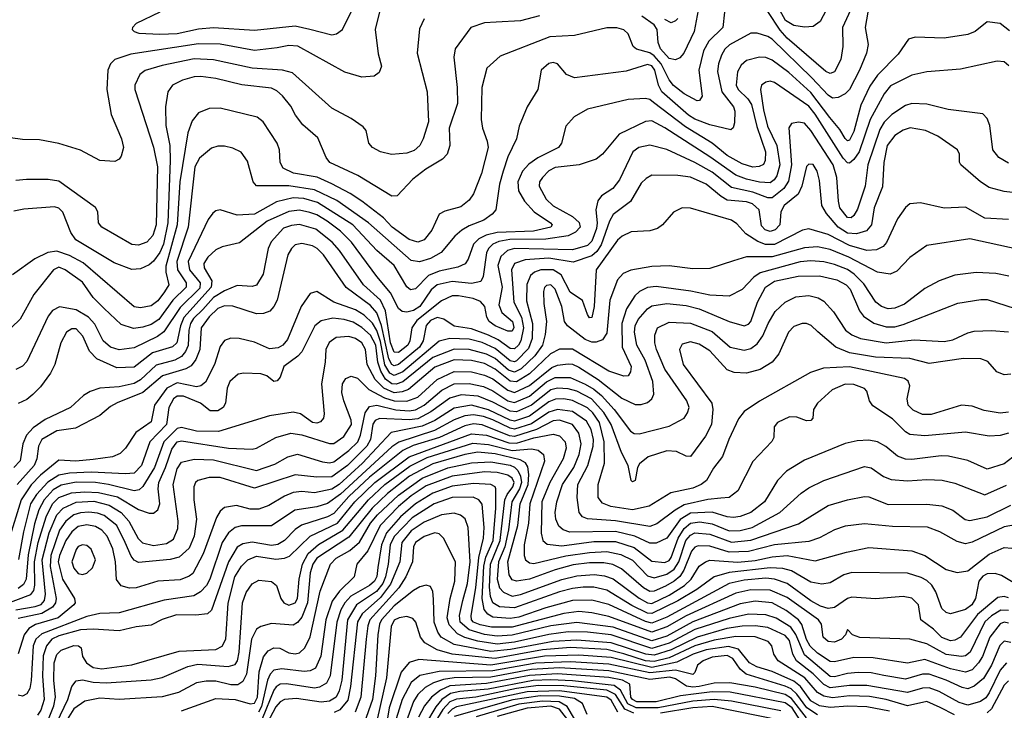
# Model space of a CAD drawing. Extents: x 997028 to 1115134, y 536408 to 618974.
# Tile 216 of 256: x 1036542 to 1041125, y 576024 to 579241. Entities that reach past the tile are written whole.
import ezdxf

# ---------------------------------------------------------------- set-up
doc = ezdxf.new("R2010")
doc.units = 0

msp = doc.modelspace()

# ---------------------------------------------------------------- linework, layer by layer
at = {"layer": '0CON10XD'}
for points in [[(1038238.1, 579365), (1038197.1, 579195), (1038211.1, 579081.1), (1038225.7, 579024.3), (1038216, 578995), (1038192.5, 578977.5), (1038135, 578972.9), (1038055, 578995.6), (1037837.1, 579117.1), (1037795, 579120.5), (1037741, 579109), (1037635, 579097.3), (1037475, 579126.6), (1037375, 579128.8), (1037059.9, 579080.1), (1036984.8, 579055.2), (1036965.2, 579034.8), (1036952.3, 579005), (1036948, 578915), (1036968.5, 578798.5), (1037016.5, 578685), (1037025.6, 578645), (1037014, 578605), (1037005, 578591.2), (1036985, 578580), (1036915, 578584.2), (1036825, 578633.1), (1036725, 578664.3), (1036635, 578680.6), (1036555, 578683.3), (1036455, 578695.8)], [(1037194.2, 579275.8), (1037085, 579223.2), (1037067.1, 579205), (1037066.5, 579195), (1037075.7, 579185), (1037097.2, 579177.2), (1037195, 579172.5), (1037275, 579177), (1037375, 579197.7), (1037445, 579204.3), (1037635, 579191.6), (1037825, 579211.6), (1037892.8, 579197.2), (1037995, 579170.7), (1038017.5, 579175), (1038044.4, 579195), (1038125, 579360)], [(1040489.2, 579275), (1040478, 579205), (1040491.8, 579125), (1040483.3, 579085), (1040451.2, 579005), (1040403.8, 578916.2), (1040385, 578894.6), (1040352, 578878), (1040325, 578875.7), (1040305, 578888.3), (1040229.9, 578969.9), (1040045, 579149.6), (1040025, 579162.9), (1039975, 579178.1), (1039945, 579178.1), (1039845.8, 579124.2), (1039825, 579103.1), (1039809, 579075), (1039794.8, 579035), (1039790.5, 578999.5), (1039810.2, 578905), (1039864.7, 578835), (1039871.6, 578815), (1039870, 578760), (1039863, 578737), (1039852.3, 578727.7), (1039755, 578751.2), (1039685, 578777.7), (1039655, 578795.5), (1039531.7, 578905), (1039516, 578935), (1039499.1, 579005), (1039485, 579025.2), (1039465, 579032.5), (1039365, 579001.3), (1039125, 578969.3), (1039086.7, 578985), (1039045, 579035.5), (1039025, 579040.9), (1039005, 579036.2), (1038969.1, 579005), (1038953.6, 578915), (1038904, 578834), (1038866.7, 578745), (1038854.5, 578685), (1038815, 578602.2), (1038792.4, 578535), (1038776, 578475), (1038757.8, 578355), (1038741.1, 578335), (1038702.6, 578307.4), (1038635, 578280.8), (1038600, 578260), (1038568.1, 578231.9), (1038504.2, 578155.8), (1038455, 578128.8), (1038403.2, 578113.2), (1038365, 578119), (1038166.1, 578295), (1038018, 578398), (1037915, 578448.9), (1037795, 578467.4), (1037645, 578466.7), (1037628.8, 578485), (1037602.2, 578582.2), (1037572.9, 578622.9), (1037535, 578642.1), (1037495, 578652.3), (1037465, 578652.3), (1037435, 578642.1), (1037379.6, 578595), (1037357.8, 578555), (1037326.2, 578275), (1037274.4, 578115), (1037276.9, 578075), (1037316.7, 578015), (1037317.2, 577995), (1037255.4, 577934.6), (1037189.6, 577845), (1037155, 577821.5), (1037115, 577807.9), (1037072.8, 577802.8), (1037015, 577820.3), (1036935.9, 577895), (1036885, 577946.2), (1036835, 578017.4), (1036753.8, 578075), (1036725, 578088.1), (1036699.7, 578075), (1036608.7, 577961.3), (1036545, 577845.6), (1036503.7, 577806.3)], [(1039823.2, 579275), (1039815.3, 579205), (1039749.4, 579140.6), (1039724.8, 579095), (1039703.9, 579005), (1039718.1, 578885), (1039706.7, 578865), (1039695, 578863.3), (1039635, 578895.8), (1039585, 578934.7), (1039565, 578961.1), (1039528.3, 579035), (1039495, 579072.3), (1039475, 579085.8), (1039413.7, 579103.7), (1039397.3, 579115), (1039374.5, 579174.5), (1039353.7, 579193.7), (1039322, 579202), (1039275, 579202.7), (1039125, 579167.1), (1039009.3, 579160.7), (1038778.6, 579071.4), (1038717.1, 579015), (1038692.7, 578925), (1038690.9, 578775), (1038696.5, 578735), (1038718.8, 578675), (1038723.2, 578645), (1038692.2, 578525), (1038655, 578429.2), (1038635, 578399.4), (1038595, 578369.2), (1038521.1, 578348.9), (1038495.4, 578334.6), (1038459.9, 578260.1), (1038424.3, 578215.7), (1038395, 578204.7), (1038355, 578217.1), (1038276.3, 578275), (1038235, 578318.4), (1038134.9, 578394.9), (1038081, 578431), (1037995.4, 578475.4), (1037926.7, 578506.7), (1037816.5, 578526.5), (1037769.4, 578549.4), (1037754, 578575), (1037751.3, 578635), (1037740.7, 578665), (1037675, 578764.4), (1037647.1, 578787.1), (1037475, 578828.5), (1037425, 578826.4), (1037375, 578807.1), (1037345, 578770), (1037325.8, 578714.2), (1037287.8, 578485), (1037275.9, 578285), (1037221.9, 578091.9), (1037222.1, 578065), (1037237, 578005), (1037216.9, 577973.1), (1037185, 577931.2), (1037155, 577908.4), (1037105, 577898.9), (1037075, 577903.5), (1036837.6, 578107.6), (1036775, 578142.1), (1036715, 578162.2), (1036674, 578156), (1036612.6, 578127.4), (1036508.3, 578051.7)], [(1039699.5, 579285), (1039682.1, 579185), (1039632.9, 579085), (1039615, 579062.9), (1039595, 579053.8), (1039565, 579060.4), (1039525.4, 579105), (1039513.8, 579135), (1039509.8, 579195), (1039495, 579216.7), (1039437.6, 579257.6)], [(1040409.6, 579285), (1040371.9, 579205), (1040373.8, 579115), (1040364.3, 579055.7), (1040335, 578997.3), (1040315, 578989.6), (1040295, 578999.1), (1040115.1, 579155.1), (1040082, 579192), (1040025, 579279.5)], [(1040295.9, 579285), (1040267.6, 579232.4), (1040235, 579208.5), (1040195, 579205.3), (1040145, 579214.1), (1040107.2, 579237.2), (1040080, 579285)], [(1038961.5, 579258.5), (1038873.3, 579235), (1038759.7, 579229.7), (1038705, 579225.3), (1038642.9, 579205), (1038569.5, 579105), (1038563.7, 579066.3), (1038578.9, 578925), (1038579.4, 578850.6), (1038541.6, 578735), (1038543.9, 578655), (1038532.5, 578615), (1038509.7, 578590.3), (1038432.2, 578545), (1038371.9, 578498.1), (1038299.8, 578420.2), (1038275, 578418.5), (1038116.9, 578515), (1037985.6, 578575), (1037968.5, 578598.5), (1037929.6, 578689.6), (1037860.2, 578750.2), (1037825.9, 578795.9), (1037805, 578837.5), (1037765, 578886.1), (1037739.4, 578909.4), (1037715, 578921.6), (1037576.8, 578936.8), (1037455, 578966.2), (1037385, 578975.8), (1037355, 578974.2), (1037300.7, 578959.3), (1037253.7, 578936.3), (1037231.8, 578905), (1037220.5, 578835), (1037222.1, 578747.9), (1037240.5, 578655), (1037243.4, 578585), (1037232.3, 578295), (1037212.2, 578195), (1037195, 578156.7), (1037165, 578116.4), (1037145, 578099.3), (1037105, 578079.6), (1037065, 578077.2), (1036981.7, 578108.3), (1036803.2, 578215), (1036780, 578250), (1036743.8, 578343.8), (1036725, 578362.7), (1036705, 578368.4), (1036561.7, 578358.3), (1036515, 578349.2)], [(1038425.5, 579244.5), (1038402.6, 579197.4), (1038392.9, 579085), (1038439.6, 578905), (1038444.6, 578765), (1038420.4, 578685), (1038405.4, 578655), (1038379, 578631), (1038345, 578619.2), (1038273.2, 578613.2), (1038221.2, 578625), (1038184, 578645), (1038168, 578665), (1038154.5, 578724.5), (1038141.4, 578741.4), (1038085, 578780), (1037995, 578828.8), (1037812.9, 578992.9), (1037765, 579005.3), (1037625, 579014.8), (1037445, 579054.4), (1037355, 579057.9), (1037205, 579027.3), (1037126.8, 579003.2), (1037101.1, 578985), (1037079.1, 578935), (1037077.9, 578915), (1037165, 578647.5), (1037183.2, 578555), (1037178.4, 578285), (1037161.6, 578235), (1037135, 578204.6), (1037095, 578191.1), (1037065, 578193.9), (1036924.3, 578275), (1036908.6, 578295), (1036905.7, 578345), (1036895.4, 578365.4), (1036725, 578488.2), (1036675, 578496.2), (1036573.9, 578496.1), (1036525, 578491.2)], [(1041148.9, 579188.9), (1041105, 579222.5), (1041045, 579230.8), (1040989.4, 579185), (1040955, 579171.4), (1040845, 579153.8), (1040710.6, 579159.4), (1040679.7, 579150.3), (1040630.3, 579079.7), (1040535, 578981.8), (1040498.4, 578931.6), (1040457.2, 578842.8), (1040425, 578720.5), (1040405, 578678.8), (1040395, 578676.9), (1040385, 578686.8), (1040358.9, 578728.9), (1040312.6, 578785), (1040225, 578902), (1040122.3, 578995), (1040045, 579052.6), (1040015, 579064.7), (1039985, 579066.8), (1039925, 579050.9), (1039900.7, 579029.3), (1039882.7, 578997.3), (1039877.3, 578935), (1039885.8, 578915), (1039931.5, 578871.5), (1039949.1, 578845), (1039972.9, 578742.9), (1040012.9, 578625), (1040012.2, 578585), (1040004.2, 578565.8), (1039983.9, 578556.1), (1039955, 578554), (1039905, 578569.3), (1039835, 578608), (1039765.1, 578665.1), (1039641.2, 578741.2), (1039492, 578855)], [(1039605, 579246.1), (1039595, 579234.7), (1039575, 579226.3), (1039545, 579241.5)], [(1041146.2, 579026.2), (1041125, 579044.6), (1041091.9, 579048.1), (1040920.6, 579010.6), (1040765, 578998.2), (1040695, 578982), (1040595, 578932.5), (1040565.8, 578895), (1040500.3, 578775), (1040449.2, 578625), (1040425, 578588.8), (1040405, 578572.4), (1040395, 578574.2), (1040375, 578595.2), (1040245, 578801.1), (1040215, 578837.9), (1040055, 578948.1), (1040035, 578954.2), (1040015, 578950.3), (1039995.4, 578935), (1039989.7, 578915), (1040005, 578821.4), (1040022.6, 578745), (1040066.9, 578655), (1040080.5, 578565), (1040065.9, 578514.1), (1040053.9, 578495), (1040035, 578481.3), (1039985, 578484.2), (1039925, 578497.3), (1039875, 578516.6), (1039755, 578602.5), (1039545, 578736.6), (1039485, 578769.4), (1039455, 578766.6), (1039332.5, 578707.5), (1039255, 578614), (1039225, 578590.6), (1039145.9, 578564.1), (1039035, 578552.9), (1039005, 578537.3), (1038975.4, 578505), (1038962.5, 578485), (1038960.4, 578465), (1038993.4, 578405), (1039025, 578373.6), (1039115, 578324.2), (1039146.6, 578296.6), (1039150.3, 578275), (1039128.9, 578251.1), (1039095.4, 578234.6), (1038991.6, 578218.4), (1038823.9, 578216.1), (1038772.9, 578207.1), (1038745, 578195.5), (1038724.4, 578175.6), (1038714.5, 578155), (1038700, 578045), (1038688.1, 578021.9), (1038645, 578011.5), (1038555, 578020.7), (1038486.2, 578005), (1038458.3, 577981.7), (1038405, 577905.2), (1038375, 577886.1), (1038345, 577878.8), (1038322.2, 577882.2), (1038305.7, 577895.7), (1038268.3, 577968.3), (1038204, 578044), (1038087.4, 578205), (1038036.2, 578255), (1037972.8, 578302.8), (1037925, 578331.6), (1037893.3, 578343.3), (1037845, 578353.5), (1037795, 578347.1), (1037695, 578302.2), (1037565, 578201.8), (1037485, 578182.1), (1037455, 578168.5), (1037417.8, 578135), (1037400, 578105), (1037401.7, 578085), (1037436.2, 578025), (1037433, 577995), (1037307.1, 577852.9), (1037290.3, 577815), (1037273.8, 577735), (1037253, 577717), (1037161.2, 577688.8), (1037075, 577622.4), (1036995, 577618.6), (1036901.3, 577661.3), (1036866.9, 577696.9), (1036836.6, 577766.6), (1036805, 577800.3), (1036785, 577801.3), (1036760, 577785), (1036733.8, 577736.2), (1036706.2, 577635), (1036685.9, 577594.1), (1036638.9, 577531.1), (1036603.1, 577495), (1036575, 577471.5), (1036535, 577453.5)], [(1039492, 578855), (1039475, 578868.4), (1039455, 578873.3), (1039375, 578869.3), (1039185.4, 578824.6), (1039122.4, 578787.6), (1039084.6, 578745.4), (1039064.6, 578665), (1039050.8, 578645), (1038953.5, 578596.5), (1038911.6, 578568.4), (1038883.1, 578535), (1038861.6, 578485), (1038863.8, 578443.8), (1038892.6, 578395), (1038937.2, 578345), (1039013.1, 578295), (1039020, 578285), (1039014.5, 578275), (1038934.3, 578255.7), (1038765, 578248.8), (1038713.1, 578236.9), (1038680.1, 578219.9), (1038653.8, 578195), (1038630, 578125), (1038616.1, 578103.9), (1038581.9, 578088.1), (1038495, 578069.2), (1038445, 578049.3), (1038385, 577987.3), (1038361.8, 577981.8), (1038345, 577996.9), (1038285.1, 578095.1), (1038205, 578165.8), (1038092.2, 578285), (1037929.2, 578389.2), (1037865, 578407.4), (1037815, 578410.8), (1037738.2, 578391.8), (1037635, 578335.2), (1037555, 578330.4), (1037475, 578354.4), (1037455, 578350), (1037440.8, 578339.2), (1037420.1, 578309.9), (1037327.3, 578115), (1037333.4, 578075), (1037382.6, 578015), (1037380.7, 577990.7), (1037289.4, 577900.6), (1037213.8, 577786.2), (1037184.2, 577765.8), (1037075, 577712.2), (1037005, 577702.7), (1036965.5, 577715.5), (1036931.6, 577745), (1036892.3, 577822.3), (1036862.9, 577855), (1036805, 577888.5), (1036727.2, 577902.8), (1036695, 577886.1), (1036675, 577860.5), (1036575, 577648.5), (1036555, 577626.2), (1036525, 577610.7)], [(1041145, 578572.5), (1041099.4, 578599.4), (1041071.8, 578635), (1041057.7, 578747.7), (1041045, 578780), (1041025, 578802.5), (1040863, 578823), (1040765, 578846.9), (1040695, 578850.7), (1040665, 578841.2), (1040601, 578799), (1040566.1, 578763.9), (1040545, 578729.3), (1040490.4, 578565), (1040477.5, 578465), (1040441.6, 578358.4), (1040425, 578328.8), (1040411.5, 578318.5), (1040395, 578318.8), (1040360.2, 578365), (1040352.6, 578395), (1040345.7, 578505.7), (1040328.6, 578565), (1040224.7, 578725), (1040195, 578758), (1040166.9, 578763.1), (1040135, 578756.9), (1040122.7, 578737.3), (1040135.2, 578565.2), (1040121.1, 578488.9), (1040099.4, 578455), (1040045, 578411.5), (1040025, 578411), (1039955, 578436.6), (1039855, 578459.5), (1039765, 578531), (1039685, 578576.2), (1039555, 578635.8), (1039475, 578656.6), (1039424.8, 578645.2), (1039396.4, 578625), (1039334.3, 578495), (1039303.2, 578455), (1039250, 578420), (1039232.9, 578397.1), (1039224.3, 578355.7), (1039230.5, 578295), (1039227.4, 578267.4), (1039205, 578208.6), (1039185, 578188.9), (1039115, 578168), (1038845, 578175.1), (1038812.9, 578165), (1038782.2, 578137.8), (1038768.4, 578095), (1038787.8, 577995), (1038772.4, 577912.4), (1038786.9, 577876.9), (1038836.7, 577835), (1038842.6, 577807.4), (1038835, 577789.3), (1038815, 577789.8), (1038755.6, 577815), (1038727.5, 577835), (1038716.8, 577855), (1038707.5, 577905), (1038687.8, 577927.8), (1038652.4, 577942.4), (1038584.8, 577955.2), (1038555, 577955.2), (1038505, 577931.9), (1038391.2, 577838.8), (1038368, 577805), (1038358.4, 577745), (1038349.3, 577725), (1038305, 577690.4), (1038285, 577691.6), (1038267.8, 577735), (1038244.7, 577884.7), (1038221.8, 577935), (1038142.3, 578005), (1038031.3, 578165), (1037996.7, 578205), (1037920.4, 578265), (1037845, 578286.6), (1037807.4, 578282.6), (1037771, 578269), (1037713.4, 578206.6), (1037699.2, 578175), (1037675.2, 578055), (1037645, 578004.6), (1037625, 577997.5), (1037555, 578002.5), (1037495, 577977), (1037445, 577947.4), (1037395, 577891.3), (1037351.8, 577848.2), (1037337.4, 577825), (1037329.9, 577795), (1037326.3, 577723.7), (1037314.4, 577695.6), (1037295, 577672), (1037265, 577655.5), (1037178.2, 577631.8), (1037105, 577563.7), (1037075, 577545.5), (1037005, 577530.5), (1036915.7, 577524.3), (1036870.7, 577509.2), (1036840.1, 577489.9), (1036778.8, 577435), (1036661.7, 577378.3), (1036605, 577339.2), (1036574.3, 577305), (1036557.8, 577265), (1036545, 577185.7), (1036515, 577154.7)], [(1041255, 578425.3), (1041125, 578440.9), (1041055, 578459.2), (1041013.5, 578485), (1040923.3, 578565), (1040916.4, 578576.4), (1040916.2, 578615), (1040906.7, 578635), (1040815, 578698.5), (1040758.8, 578725), (1040686.6, 578736.6), (1040655, 578725.9), (1040615, 578700.7), (1040580.2, 578655), (1040563.6, 578575), (1040557.9, 578462.1), (1040520, 578365), (1040507.6, 578285), (1040483, 578257), (1040436.4, 578243.6), (1040395, 578245.7), (1040352.1, 578275), (1040297.8, 578337.8), (1040275.8, 578375), (1040265, 578491.2), (1040254, 578535), (1040235, 578565.4), (1040215, 578567.5), (1040205, 578556.9), (1040183.2, 578465), (1040165, 578428.2), (1040099.8, 578375), (1040085.2, 578345), (1040080.4, 578285), (1040058.8, 578261.2), (1040035, 578253.4), (1040012.4, 578262.4), (1039995, 578280), (1039984.3, 578355), (1039953.7, 578383.7), (1039925, 578392.4), (1039835, 578400), (1039806.6, 578416.6), (1039737.3, 578475), (1039665, 578506.5), (1039605, 578514.8), (1039485, 578517.2), (1039458.3, 578501.7), (1039435, 578478.5), (1039385, 578394.4), (1039305, 578333.8), (1039288, 578302), (1039248.7, 578191.3), (1039228.6, 578161.4), (1039205, 578140.4), (1039118.8, 578111.2), (1039005, 578129.3), (1038895, 578122.7), (1038845, 578105.3), (1038832.1, 578075), (1038842, 577925), (1038877.5, 577855), (1038887.7, 577805), (1038874.4, 577745), (1038864.2, 577725), (1038845, 577707.2), (1038825, 577709.5), (1038769.8, 577749.8), (1038725, 577771), (1038645, 577800.6), (1038565, 577813.2), (1038516.4, 577846.4), (1038485, 577854.2), (1038455, 577840), (1038434.2, 577815.8), (1038419.9, 577745), (1038403.4, 577715), (1038305.8, 577634.2), (1038285, 577628.2), (1038274, 577635), (1038260.7, 577660.7), (1038226.8, 577816.8), (1038204.9, 577874.9), (1038175, 577909.1), (1038062.6, 577992.6), (1037955.7, 578145), (1037927.2, 578175), (1037905, 578186.7), (1037855, 578198.1), (1037825, 578192), (1037806.8, 578175), (1037791.1, 578145), (1037740.8, 577935), (1037725.8, 577904.2), (1037706.5, 577883.5), (1037677.9, 577872.1), (1037645, 577870), (1037535, 577905.8), (1037495, 577907.4), (1037465, 577896.1), (1037425, 577857), (1037386.5, 577805), (1037380.7, 577705), (1037362, 577658), (1037340.8, 577629.2), (1037316, 577614), (1037207.7, 577582.3), (1037115, 577504.1), (1036995.4, 577455.4), (1036965, 577438.7), (1036915, 577396.9), (1036802.2, 577337.8), (1036715, 577326.3), (1036646.3, 577285), (1036630.2, 577255), (1036622.6, 577195), (1036610, 577165), (1036531.5, 577075)], [(1041145, 578309.3), (1041035, 578316.8), (1040945, 578367.1), (1040845, 578362.1), (1040735, 578387.1), (1040685, 578382.9), (1040665, 578365.7), (1040627.4, 578312.6), (1040576.6, 578203.4), (1040560.5, 578185), (1040530.8, 578169.2), (1040485, 578165.6), (1040405, 578188.6), (1040305, 578240.8), (1040215, 578265.8), (1040185, 578260), (1040056.2, 578193.8), (1040013.1, 578193.1), (1039977.8, 578207.8), (1039922.5, 578242.5), (1039880.3, 578290.3), (1039855, 578307.5), (1039665, 578362.2), (1039625, 578364.3), (1039585.5, 578344.5), (1039534.6, 578285), (1039511.2, 578268.8), (1039475, 578257), (1039387.7, 578252.3), (1039347, 578233), (1039325, 578214), (1039225.7, 578075), (1039215.6, 577905), (1039205, 577854.3), (1039195, 577851.4), (1039185, 577868), (1039162.3, 577932.3), (1039105, 577972.3), (1039062.1, 578052.1), (1039025, 578075.2), (1038968.6, 578075), (1038939.1, 578065), (1038920.5, 578049.5), (1038902.7, 578007.3), (1038900.9, 577930.9), (1038929.5, 577825), (1038927.6, 577755), (1038910.2, 577709.8), (1038855, 577651), (1038845, 577646.5), (1038825, 577651.4), (1038755, 577709.9), (1038695, 577736.9), (1038635, 577752.5), (1038544.3, 577755.7), (1038495, 577743.7), (1038325, 577600.8), (1038285, 577583.2), (1038264.5, 577594.5), (1038242.4, 577632.4), (1038221.7, 577741.7), (1038205, 577793), (1038185, 577826.6), (1038145, 577864.8), (1038105, 577888.5), (1038004.4, 577925), (1037925, 577975.4), (1037894.7, 577965.3), (1037852.2, 577905), (1037788.5, 577751.5), (1037767.5, 577725), (1037745, 577711.7), (1037705, 577707), (1037635, 577739.3), (1037564.5, 577755.5), (1037525, 577756.7), (1037495, 577745.8), (1037475, 577718), (1037449.4, 577635), (1037407.8, 577552.2), (1037385, 577535.7), (1037365, 577531.2), (1037275, 577549.6), (1037226.6, 577525), (1037169.4, 577445), (1037155, 577367.1), (1037082.5, 577317.5), (1037034.8, 577245.2), (1037009.8, 577220.2), (1036974.8, 577205.2), (1036885, 577191.5), (1036804.5, 577184.5), (1036725, 577188.5), (1036640.1, 577119.9), (1036596, 577074), (1036549.7, 577005), (1036491.7, 576818.3)], [(1041235, 578161.3), (1040965, 578219.4), (1040765, 578189.5), (1040685, 578132.5), (1040625, 578068.8), (1040594.1, 578055.9), (1040535, 578065.3), (1040401.3, 578135), (1040315, 578170.3), (1040255, 578182.1), (1040195, 578177.8), (1040045, 578135.9), (1039925, 578136.6), (1039865, 578118.2), (1039755, 578081.2), (1039675, 578080), (1039565, 578093.6), (1039485, 578091.5), (1039386.3, 578073.7), (1039350.9, 578059.1), (1039325, 578028.6), (1039289.8, 577935), (1039275, 577780.6), (1039255, 577749.6), (1039225, 577737.9), (1039205, 577738.4), (1039175, 577751), (1039091.5, 577815), (1039078.2, 577835), (1039065.8, 577905), (1039034.1, 577985), (1039015, 578005.2), (1038995, 578003.2), (1038985, 577992.9), (1038980.8, 577975), (1038981.9, 577918.1), (1038994.3, 577834.3), (1038988.6, 577775), (1038976.3, 577725), (1038940, 577675), (1038875.8, 577614.2), (1038845, 577598.5), (1038817.7, 577607.7), (1038755, 577662.3), (1038715, 577683), (1038635, 577704.6), (1038565, 577706.1), (1038465, 577667), (1038325.4, 577554.6), (1038295, 577542.7), (1038275, 577543.9), (1038245.7, 577565.7), (1038223.1, 577603.1), (1038209.9, 577645), (1038200.5, 577725), (1038175, 577771.9), (1038135, 577807.2), (1038095, 577831.9), (1038052.5, 577845), (1037999.2, 577850.8), (1037945, 577838.2), (1037916, 577815), (1037855.8, 577694.2), (1037836.8, 577673.2), (1037771.4, 577625), (1037754, 577575), (1037741.2, 577558.8), (1037725, 577556), (1037692.2, 577582.2), (1037665, 577591.5), (1037585, 577594.2), (1037559.5, 577589.5), (1037520.6, 577555), (1037508.4, 577525), (1037500, 577455), (1037488.9, 577435), (1037465, 577419.1), (1037428.9, 577418.9), (1037383.6, 577455), (1037305, 577486.4), (1037275, 577487.2), (1037257.8, 577475), (1037236.7, 577435), (1037225.9, 577355), (1037147.5, 577275), (1037108.7, 577165), (1037075, 577128.6), (1037034.8, 577125.2), (1036875, 577133.7), (1036775, 577128.6), (1036725, 577119.7), (1036673.8, 577086.2), (1036620.3, 577029.7), (1036592.6, 576985), (1036559.9, 576855), (1036536.5, 576726.5)], [(1041145.3, 578045.3), (1041085, 578058.7), (1040993.8, 578063.8), (1040895, 578050.8), (1040822, 578025), (1040755, 577987.9), (1040661.1, 577915), (1040615, 577896.3), (1040585, 577894.3), (1040553.5, 577905), (1040526.9, 577925), (1040470.5, 578010.5), (1040427, 578055), (1040395, 578076.8), (1040335, 578100.6), (1040285, 578112.2), (1040225, 578117), (1040175, 578112.7), (1039988.1, 578061.9), (1039959.2, 578040.8), (1039905, 577984), (1039845, 577952.4), (1039755, 577957.4), (1039666.4, 577976.4), (1039505, 577997.3), (1039465, 577993.8), (1039426.5, 577975), (1039405.6, 577954.4), (1039366.7, 577893.3), (1039344.6, 577825), (1039346.8, 577715), (1039388.2, 577625), (1039385, 577600), (1039375, 577582), (1039355, 577580), (1039285, 577604.3), (1039115, 577705.5), (1039055, 577706.8), (1039013.5, 577685), (1038915, 577591), (1038855, 577554.4), (1038825, 577557.2), (1038755, 577613.3), (1038705, 577638.6), (1038645, 577653.4), (1038565, 577656.1), (1038475, 577621.8), (1038351.4, 577518.6), (1038322.2, 577507.8), (1038285, 577503.4), (1038236.5, 577525), (1038196.9, 577565), (1038159.4, 577635), (1038152.2, 577705), (1038135, 577735.7), (1038105, 577755.6), (1038075, 577765.2), (1038015, 577760), (1037982.3, 577737.7), (1037967.2, 577705), (1037964.7, 577645), (1037947.4, 577545), (1037959.3, 577405), (1037955.9, 577384.1), (1037943, 577367), (1037925, 577361.2), (1037905, 577364.7), (1037850, 577405), (1037815, 577413.3), (1037705, 577395.3), (1037467.5, 577322.5), (1037365, 577323.8), (1037295, 577340.8), (1037275, 577337.3), (1037212.9, 577275), (1037169.4, 577155), (1037115, 577067.1), (1037098.7, 577051.3), (1037075, 577045.9), (1036956.3, 577076.3), (1036895, 577084.7), (1036805, 577086), (1036735, 577072.6), (1036698.9, 577051.1), (1036655.9, 577005), (1036632.1, 576957.9), (1036611.9, 576891.9), (1036581.7, 576748.3), (1036572.5, 576635), (1036559.9, 576610.1), (1036535, 576592)], [(1036455, 576510.8), (1036595, 576563.9), (1036607.6, 576582.4), (1036613.5, 576606.5), (1036611.8, 576715), (1036628.7, 576805), (1036665.2, 576924.8), (1036694.6, 576985), (1036725, 577015.7), (1036783.8, 577036.2), (1036845, 577042.1), (1036909, 577039), (1036997.7, 577017.7), (1037095, 576959.2), (1037145, 576942), (1037165, 576942.1), (1037185, 576958.1), (1037194.2, 576985), (1037186.7, 577055), (1037190, 577085), (1037221.6, 577155), (1037250, 577240), (1037275, 577274.8), (1037295, 577279.7), (1037515, 577245.6), (1037625, 577240), (1037645, 577245.3), (1037735, 577295.3), (1037805, 577314.4), (1037855, 577307.2), (1037985, 577266.3), (1038005, 577266.8), (1038050.4, 577299.6), (1038086.2, 577355), (1038085, 577375.6), (1038050.7, 577465), (1038042.4, 577505), (1038044.7, 577545), (1038060.5, 577569.5), (1038085, 577580), (1038115, 577570.5), (1038167.6, 577517.6), (1038239.8, 577479.8), (1038285, 577465.5), (1038345, 577463.9), (1038395, 577482.9), (1038485, 577565.2), (1038565, 577601.3), (1038645, 577600.5), (1038705, 577585.7), (1038745, 577567.6), (1038815, 577514.6), (1038845, 577504.9), (1038915, 577537), (1039019.2, 577620.8), (1039045, 577631.8), (1039095, 577637.5), (1039115, 577635.5), (1039145, 577621.7), (1039234.4, 577564.4), (1039345, 577478.5), (1039407.6, 577447.6), (1039435, 577448.2), (1039465, 577457.5), (1039484.4, 577475), (1039493.4, 577496.6), (1039488.9, 577555), (1039453.1, 577655), (1039414.4, 577725), (1039403.8, 577785), (1039407.3, 577815), (1039421.4, 577845), (1039465, 577894.2), (1039485, 577907.6), (1039555, 577918.3), (1039645, 577909.6), (1039705, 577893.3), (1039845, 577835.3), (1039915, 577814.6), (1039935, 577822.7), (1039945.3, 577835), (1039977, 577925), (1040013.9, 577995), (1040055, 578022.2), (1040165, 578046.6), (1040265, 578047.9), (1040345, 578029), (1040389.7, 578005), (1040407.4, 577985), (1040450.9, 577885), (1040470, 577860), (1040517.9, 577827.9), (1040575, 577810.2), (1040615, 577810.4), (1040655, 577821), (1040909.1, 577920.9), (1041015, 577937.6), (1041045, 577936.7), (1041175, 577895.3)], [(1036525, 576491.8), (1036615, 576506.9), (1036642.7, 576517.3), (1036657.6, 576535), (1036662.8, 576565), (1036647.8, 576725), (1036679.7, 576850.3), (1036715, 576933.9), (1036745, 576965.9), (1036805, 576993.6), (1036887.5, 576997.5), (1036959.5, 576979.5), (1037015, 576945.5), (1037050.3, 576905), (1037093.5, 576823.5), (1037113.8, 576803.8), (1037165, 576792.1), (1037225, 576801.1), (1037258.3, 576821.7), (1037279, 576871), (1037280.5, 576905), (1037257, 577075), (1037275, 577148.5), (1037295, 577179.3), (1037355, 577193), (1037445, 577190.9), (1037645, 577141.7), (1037729.6, 577170.4), (1037790.5, 577205), (1037835, 577217.2), (1037951.8, 577181.8), (1037985, 577177.4), (1038005, 577181.2), (1038075, 577233.5), (1038115.8, 577275), (1038129.2, 577305), (1038150.5, 577409.5), (1038170.9, 577439.1), (1038204.5, 577445.5), (1038293.8, 577423.8), (1038355, 577418.5), (1038385, 577423.1), (1038424.5, 577445), (1038507.6, 577515), (1038565, 577544), (1038635, 577545.9), (1038701.7, 577531.7), (1038745, 577512.6), (1038815, 577465.9), (1038845, 577457.3), (1038915, 577486.6), (1038995, 577553.6), (1039035, 577574.3), (1039105, 577574.5), (1039175, 577542.4), (1039215, 577519.7), (1039250, 577490), (1039310, 577425), (1039384.8, 577324.8), (1039402.7, 577312.7), (1039425, 577311.6), (1039565, 577347.6), (1039635, 577384.4), (1039651.1, 577408.9), (1039657.7, 577435), (1039646.7, 577465), (1039545, 577613.2), (1039505.7, 577705), (1039498.3, 577735), (1039498.4, 577771.6), (1039511.1, 577805), (1039565, 577832.1), (1039665, 577826.8), (1039765, 577787.7), (1039848.9, 577715), (1039915, 577702.1), (1039945, 577708.6), (1039975, 577730.7), (1040001.1, 577768.9), (1040026.5, 577825), (1040058, 577882), (1040105, 577924.6), (1040155, 577949.2), (1040216, 577956), (1040258.8, 577945), (1040285, 577928.9), (1040330.3, 577880.3), (1040386.2, 577795), (1040415, 577772.4), (1040456.4, 577756.4), (1040574.8, 577734.8), (1040705, 577748.9), (1040845, 577742.2), (1040885, 577750), (1040955, 577782.7), (1040985, 577789.6), (1041065, 577793.3), (1041145, 577786.2)], [(1041155, 577590), (1041125, 577586.2), (1041090.3, 577600.3), (1041048.6, 577648.6), (1041015, 577660.3), (1040935, 577662.7), (1040775, 577640), (1040685, 577662.2), (1040525, 577668.4), (1040405, 577688.9), (1040340.8, 577715), (1040256.4, 577786.4), (1040225.7, 577815.7), (1040205, 577825.4), (1040184, 577826), (1040145, 577811.1), (1040120, 577785), (1040075.4, 577685), (1040044.3, 577645.7), (1039988.8, 577611.2), (1039925, 577594.1), (1039867.7, 577597.7), (1039835, 577610), (1039755, 577698.7), (1039705, 577730), (1039665, 577740.8), (1039625, 577728.8), (1039612.9, 577705), (1039629.7, 577635), (1039764.2, 577455), (1039769.2, 577425), (1039761.6, 577355), (1039735, 577301.4), (1039665, 577206.2), (1039645, 577207.5), (1039600, 577230), (1039555, 577232.6), (1039467.1, 577205), (1039427.4, 577172.6), (1039417.5, 577155), (1039407.5, 577095), (1039395, 577088.8), (1039388.8, 577095), (1039374.5, 577165), (1039343.8, 577225), (1039294.9, 577355), (1039260.6, 577410.6), (1039203.6, 577475), (1039135, 577509.7), (1039095, 577521.1), (1039045, 577525.1), (1039015, 577516.1), (1038925, 577445.1), (1038855, 577414.5), (1038825, 577416.6), (1038745, 577459.3), (1038677, 577487), (1038597.3, 577492.7), (1038545, 577478.4), (1038455.7, 577414.3), (1038395, 577382.3), (1038355, 577376.2), (1038217.2, 577382.8), (1038196.8, 577373.2), (1038186.4, 577356.4), (1038174.9, 577285), (1038157.8, 577255), (1038068.4, 577165), (1037995, 577111.1), (1037925, 577109.8), (1037825, 577120.4), (1037635, 577058.2), (1037475, 577107.6), (1037425, 577108.6), (1037371.1, 577095), (1037360, 577085), (1037352.4, 577065), (1037352.7, 577005), (1037364.8, 576914.8), (1037354.2, 576835.8), (1037330.6, 576779.4), (1037285, 576737), (1037243.4, 576726.6), (1037095, 576712.4), (1037075, 576724), (1037061.3, 576741.3), (1037032.9, 576805), (1036995.2, 576885), (1036935, 576931.3), (1036905, 576942.3), (1036865, 576946.5), (1036825, 576944), (1036795, 576934.8), (1036757.8, 576905), (1036727, 576863), (1036687.5, 576745), (1036684.1, 576694.1), (1036712, 576545), (1036709.5, 576525), (1036695.6, 576504.4), (1036645, 576475.1), (1036535, 576451.2)], [(1041145, 577413.3), (1041105, 577407.4), (1041030.7, 577420.7), (1040975, 577441.3), (1040925.4, 577445.4), (1040785, 577401.2), (1040745, 577401.4), (1040701.3, 577421.3), (1040677.1, 577445), (1040673.2, 577475), (1040685.3, 577535), (1040677.2, 577557.2), (1040660.2, 577570.2), (1040405, 577624.4), (1040282.9, 577617.1), (1040222.6, 577597.4), (1039986.3, 577463.7), (1039914.7, 577415.3), (1039888.3, 577381.7), (1039842.4, 577285), (1039813.6, 577206.4), (1039771.2, 577151.2), (1039738.5, 577095), (1039714.6, 577075), (1039675, 577058.1), (1039573.1, 577036.9), (1039471.4, 576975), (1039395, 576958.4), (1039293.1, 576973.1), (1039255, 576988.4), (1039234.6, 577015), (1039235.4, 577075), (1039263.5, 577175), (1039263.1, 577275), (1039241.1, 577365), (1039209.5, 577409.5), (1039185, 577432.4), (1039115, 577467.4), (1039074.9, 577474.9), (1039036.2, 577473.8), (1039005, 577460.6), (1038915, 577394.7), (1038845, 577370.4), (1038825, 577374.9), (1038725, 577423.7), (1038645.1, 577444.9), (1038565, 577431), (1038475, 577373.9), (1038415, 577347.1), (1038271.7, 577318.3), (1038137.6, 577175), (1038028.9, 577075), (1037995, 577053.8), (1037915, 577037.4), (1037855, 577042.4), (1037815, 577038.1), (1037775, 577021.6), (1037701.7, 576978.3), (1037655, 576961.2), (1037615, 576961.6), (1037552.1, 576977.9), (1037495, 576967.9), (1037475, 576951.1), (1037457.9, 576922.1), (1037396.6, 576753.4), (1037348.1, 576661.9), (1037331.4, 576648.6), (1037288.8, 576631.2), (1037185, 576625.7), (1037085, 576593.7), (1037053.3, 576593.3), (1037015, 576603.8), (1036992.6, 576632.6), (1036987.7, 576715), (1036976.4, 576776.4), (1036949.1, 576835), (1036925, 576862.3), (1036895, 576880), (1036855, 576887.2), (1036815, 576879.5), (1036785, 576856), (1036757.5, 576815), (1036727.8, 576745), (1036721.6, 576715), (1036741.7, 576635), (1036797.8, 576545), (1036800.3, 576525), (1036794.7, 576515), (1036720.9, 576455), (1036616.4, 576423.6), (1036585.1, 576404.9), (1036562.6, 576375), (1036535, 576287.5)], [(1041145, 577314.8), (1041105, 577304.2), (1041055, 577300.9), (1040945, 577319.7), (1040755, 577302.5), (1040685, 577309.1), (1040665, 577321.8), (1040605, 577381.8), (1040512.7, 577442.7), (1040497.5, 577465), (1040485, 577511.2), (1040475, 577522.2), (1040425, 577540.8), (1040385, 577542.4), (1040323.7, 577516.3), (1040255.7, 577455), (1040237.5, 577425), (1040233.3, 577385), (1040225, 577373.8), (1040205, 577372), (1040159.6, 577389.6), (1040125, 577391.1), (1040070, 577365), (1040054.4, 577345), (1040051.9, 577295), (1040043.7, 577276.3), (1039955, 577182.2), (1039884.1, 577045.9), (1039845, 577015.5), (1039805, 577011.6), (1039745, 577006.3), (1039635, 576980.3), (1039593.2, 576956.8), (1039508, 576892), (1039475, 576879.8), (1039315, 576906.5), (1039185, 576915.2), (1039162.5, 576925), (1039146.8, 576945), (1039137.8, 577015), (1039140.6, 577075), (1039186, 577164), (1039211.9, 577255), (1039212.5, 577285), (1039202.6, 577332.6), (1039181.2, 577371.2), (1039115, 577415.4), (1039045, 577425.4), (1039005, 577412), (1038925, 577357.9), (1038845, 577333.9), (1038825, 577337.4), (1038745, 577377), (1038701.7, 577391.7), (1038655, 577400.3), (1038614.7, 577395.3), (1038565, 577377.2), (1038472.3, 577327.7), (1038306.8, 577273.2), (1038275, 577251.3), (1038035, 577030), (1037975, 576988), (1037925, 576971), (1037823.4, 576956.6), (1037715, 576882.5), (1037575, 576883.5), (1037544.8, 576875.2), (1037515, 576850), (1037484.9, 576805.1), (1037428.1, 576635), (1037411.3, 576605), (1037384.4, 576575.6), (1037352.9, 576557.1), (1037215, 576536.6), (1037005, 576478.6), (1036915, 576474.4), (1036855, 576461.2), (1036645, 576380.5), (1036617.2, 576355), (1036605.7, 576325), (1036596.6, 576163.4), (1036589.1, 576125), (1036575, 576100), (1036555, 576090), (1036535, 576094.2)], [(1041225, 577250), (1041125, 577172.4), (1041045, 577147.2), (1040955, 577188), (1040865, 577208.4), (1040830.6, 577209.4), (1040695, 577192.3), (1040665, 577194.2), (1040628.3, 577208.3), (1040573.2, 577253.2), (1040535, 577273.8), (1040495, 577281.5), (1040440.2, 577279.8), (1040385, 577266.2), (1040195, 577188.5), (1040112, 577138), (1040070, 577095), (1040009.1, 576995), (1039945, 576944.8), (1039895, 576926), (1039865, 576921.5), (1039835, 576924.5), (1039765, 576947.1), (1039665, 576942.9), (1039617.1, 576912.9), (1039555, 576826.3), (1039505, 576803), (1039475, 576802.9), (1039405.7, 576835.7), (1039315, 576857.6), (1039103.2, 576853.2), (1039072.1, 576865), (1039052.4, 576882.4), (1039037, 576915), (1039035.2, 576945), (1039041.7, 576995), (1039068.1, 577075), (1039121.1, 577155), (1039146.9, 577215), (1039155.7, 577265.7), (1039144.2, 577314.2), (1039115, 577355.6), (1039055, 577375.1), (1039025, 577372.6), (1038947.9, 577332.1), (1038845, 577299.9), (1038822.8, 577302.8), (1038695, 577353.2), (1038655, 577358.2), (1038615, 577349.5), (1038495.8, 577295), (1038373.1, 577256.9), (1038326.1, 577233.9), (1038169.8, 577110.2), (1038075, 577019.4), (1038005, 576941.3), (1037975, 576925.2), (1037853.5, 576886.5), (1037825, 576865.8), (1037775, 576814.2), (1037744.3, 576795.7), (1037715, 576791.3), (1037625, 576807.3), (1037580.9, 576799.1), (1037555, 576784.2), (1037514.8, 576715), (1037435, 576490), (1037416.9, 576473.1), (1037362.9, 576467.1), (1037271.6, 576468.4), (1037205, 576446.8), (1037155, 576420.6), (1037085, 576413.3), (1037005, 576393.9), (1036885, 576402.1), (1036825, 576399.3), (1036725, 576371.3), (1036692.7, 576355), (1036667.5, 576325), (1036652.3, 576277.7), (1036648, 576185), (1036655.7, 576075), (1036640.6, 576025), (1036625, 576001.7)], [(1036676.6, 575983.4), (1036701.1, 576045), (1036709.2, 576085), (1036702.1, 576165), (1036703.4, 576245), (1036715, 576284.6), (1036735, 576304.7), (1036795, 576326.2), (1036816.2, 576325), (1036828.6, 576315), (1036834.5, 576275), (1036852.7, 576245), (1036884.1, 576224.1), (1036925, 576216.5), (1037064.8, 576235.2), (1037285, 576299.6), (1037455, 576307.6), (1037485, 576323.5), (1037502.5, 576355), (1037513, 576523), (1037543.6, 576645), (1037574.8, 576695), (1037604.1, 576725), (1037645, 576741.8), (1037735, 576727.9), (1037775, 576732.2), (1037798.4, 576741.6), (1037895, 576834.8), (1038021.2, 576895), (1038101.9, 576995), (1038194.6, 577085.4), (1038355.2, 577205), (1038645, 577312), (1038715, 577305.7), (1038819.4, 577269.4), (1038855, 577267.6), (1038935, 577293.2), (1039025, 577310.2), (1039055, 577302.5), (1039081.7, 577275), (1039086, 577245), (1039072.5, 577195), (1039009.2, 577085), (1038972.3, 576995), (1038969.6, 576849.6), (1038978, 576815), (1038998.1, 576798.1), (1039065, 576790.7), (1039215, 576810.1), (1039315, 576809.7), (1039401.9, 576781.9), (1039485, 576719.2), (1039545, 576713.2), (1039565, 576722.5), (1039575, 576736.5), (1039607.8, 576825), (1039635, 576871), (1039665, 576895.6), (1039707.8, 576902.2)], [(1037371.3, 576238.7), (1037512.7, 576227.3), (1037545, 576237.7), (1037555.9, 576255), (1037563.5, 576295), (1037579, 576525), (1037596.6, 576573.4), (1037625, 576612.9), (1037655, 576630.8), (1037714.6, 576624.6), (1037738.1, 576605), (1037757.3, 576545), (1037772.5, 576525), (1037795, 576514.2), (1037825, 576524.7), (1037835.5, 576545), (1037843.1, 576635), (1037858, 576705), (1037884.9, 576755.1), (1037933, 576797), (1038046.7, 576863.3), (1038165.7, 577005), (1038241.7, 577075), (1038358.8, 577161.2), (1038439.2, 577200.8), (1038651.6, 577268.4), (1038725, 577262.5), (1038835, 577234.3), (1038925, 577241.4), (1038956.2, 577236.2), (1038980.4, 577215), (1038985.7, 577185), (1038916.9, 576985), (1038910.4, 576895), (1038890.2, 576795), (1038889.8, 576745), (1038896, 576725), (1038915, 576710.2), (1038935, 576708.3), (1039085, 576743.2), (1039195, 576759.4), (1039275, 576763.6), (1039340.3, 576749.7), (1039395, 576723.4), (1039465, 576650.4), (1039495, 576640.3), (1039555, 576658.1), (1039588.3, 576681.7), (1039609.8, 576715), (1039643.5, 576815), (1039665, 576839.7), (1039685, 576849.9), (1039755, 576844.3), (1039855, 576807.1), (1039945, 576815.7), (1040166.9, 576893.1), (1040305, 576977.2), (1040395, 577004.1), (1040475, 577019.6), (1040495, 577017.7), (1040585, 576982.6), (1040765, 576984.2), (1040835, 576977.1), (1040885, 576956), (1040943.2, 576913.2), (1040965, 576907.6), (1041045, 576925.2), (1041155, 576979.3)], [(1041177.2, 576887.2), (1041125, 576879), (1040975, 576806.4), (1040945, 576799.3), (1040905, 576810.4), (1040825, 576855.4), (1040767.1, 576877.1), (1040605, 576880), (1040475, 576892.8), (1040385, 576881.2), (1040335, 576864.7), (1040265, 576827.6), (1040215, 576809.8), (1040055, 576794.3), (1039935, 576764.2), (1039845, 576760.8), (1039755, 576788.8), (1039700.6, 576789.4), (1039685, 576783.9), (1039669.2, 576765), (1039633.1, 576676.9), (1039615, 576647.9), (1039588.8, 576625), (1039547.6, 576602.4), (1039495, 576578.4), (1039475, 576577), (1039446, 576595), (1039343.3, 576683.3), (1039302.7, 576702.7), (1039260.5, 576710.5), (1039195, 576710.5), (1039119, 576701), (1039035, 576678.1), (1038915, 576634.5), (1038855, 576625.2), (1038835, 576631.2), (1038820.8, 576655), (1038813.6, 576715), (1038861.2, 576885), (1038871.3, 576985), (1038908.8, 577075), (1038912.3, 577122.3), (1038907.9, 577157.9), (1038895.9, 577175.9), (1038871.3, 577191.3), (1038755, 577218.2), (1038675, 577225.8), (1038615, 577214.9), (1038465, 577171.3), (1038356, 577114), (1038255, 577034.4), (1038182.3, 576965), (1038075, 576829.7), (1037925, 576732.3), (1037906.8, 576705), (1037895.1, 576665), (1037882.2, 576525), (1037855, 576458.4), (1037835, 576432.7), (1037815, 576420), (1037715, 576428.2), (1037665, 576414.7), (1037645, 576402.7), (1037621.5, 576355), (1037597.5, 576192.5), (1037581.4, 576158.6), (1037557.1, 576142.9), (1037525, 576142.5), (1037455, 576159.8), (1037410.3, 576159.7), (1037365, 576152.6), (1037282.3, 576107.7), (1037205, 576086.1), (1037005, 576074.4), (1036915, 576081.1), (1036845, 576066), (1036795, 576030.4), (1036725, 575918.8)], [(1037295, 576021), (1037455, 576078.7), (1037545, 576073.7), (1037615, 576054.1), (1037635, 576058), (1037649.3, 576085), (1037656.8, 576203.2), (1037677, 576273), (1037699.3, 576300.7), (1037725, 576315.3), (1037752.7, 576312.7), (1037795, 576292.4), (1037825, 576287.1), (1037845, 576292.4), (1037870.3, 576315), (1037895, 576365.7), (1037941.2, 576578.8), (1037988.3, 576705), (1038015, 576732.9), (1038078.8, 576768.8), (1038123.4, 576806.6), (1038175.6, 576895), (1038207.9, 576935), (1038305, 577025.4), (1038415.2, 577104.8), (1038535, 577153.4), (1038645, 577177.4), (1038735, 577180.8), (1038825, 577165.5), (1038846.1, 577156.1), (1038861.1, 577141.1), (1038873.8, 577113.8), (1038878.3, 577085), (1038869.3, 577055), (1038833.3, 576995), (1038818.2, 576865), (1038800.8, 576785), (1038771.6, 576715), (1038764.9, 576635), (1038774.9, 576594.9), (1038793.6, 576573.6), (1038835, 576555.8), (1038873.5, 576563.5), (1039065, 576633.3), (1039135, 576650.1), (1039215.9, 576655.9), (1039265, 576650.8), (1039305, 576636.8), (1039425.8, 576545.8), (1039465, 576524.1), (1039485, 576521.6), (1039565, 576560.4), (1039637.1, 576605), (1039668, 576635), (1039705, 576694.7), (1039733.7, 576716.3), (1039755, 576724), (1039885, 576713.8), (1039965, 576722), (1040045, 576739.5), (1040114.3, 576744.3), (1040245, 576720), (1040389.8, 576760.2), (1040495, 576782.5), (1040695, 576766.4), (1040755, 576745.4), (1040855, 576679.4), (1040906.3, 576666.3), (1040955, 576673.4), (1041055, 576751.7), (1041125, 576782.7), (1041195, 576776.8)], [(1041174.1, 576614.1), (1041112.2, 576652.2), (1041081.9, 576661.9), (1041045, 576660.2), (1041025, 576649.1), (1041006.3, 576625), (1040990.2, 576545), (1040973.5, 576515), (1040945, 576493.3), (1040875, 576473.7), (1040855, 576479.4), (1040835, 576497.9), (1040805.8, 576575.8), (1040787.5, 576607.5), (1040765, 576628.2), (1040737.3, 576642.7), (1040675, 576663.2), (1040415, 576665.7), (1040377.5, 576655), (1040315, 576617.5), (1040275, 576611.9), (1040225, 576621.4), (1040135, 576673), (1040094.1, 576684.1), (1040035, 576688.3), (1039845, 576666), (1039774.6, 576645.4), (1039693.5, 576586.5), (1039605, 576533.4), (1039485, 576474.4), (1039465, 576477.2), (1039391.5, 576511.5), (1039275, 576583.5), (1039215, 576597), (1039165, 576596.9), (1039115, 576591.8), (1039055, 576575.7), (1038845, 576502), (1038775, 576505.7), (1038744.9, 576524.9), (1038733.5, 576553.5), (1038728.3, 576598.3), (1038734.2, 576705), (1038779.2, 576815), (1038800.5, 577005), (1038810.8, 577029.2), (1038838.2, 577065), (1038844.1, 577085), (1038835, 577105.8), (1038815, 577118.7), (1038765, 577131), (1038705, 577134.4), (1038555, 577115.3), (1038435, 577068.8), (1038365, 577023.1), (1038305, 576972.6), (1038220.7, 576885), (1038163.5, 576766.5), (1038112, 576705), (1038098.5, 576645), (1038030.8, 576579.2), (1037997.5, 576532.5), (1037967.6, 576445), (1037944.4, 576275.6), (1037919.3, 576220.7), (1037895, 576207.3), (1037865.9, 576204.1), (1037762.6, 576217.4), (1037725, 576210.4), (1037708.1, 576191.9), (1037696, 576165), (1037667.5, 576042.5), (1037654, 576015)], [(1039707.8, 576902.2), (1039765, 576892.8), (1039845, 576860.3), (1039895, 576861.2), (1039951.8, 576875), (1040080.4, 576945), (1040178.8, 577035), (1040215, 577060.7), (1040285, 577094.7), (1040475, 577159.3), (1040505, 577152.7), (1040563.4, 577113.4), (1040599.2, 577099.2), (1040675, 577092.9), (1040765, 577098.8), (1040836.2, 577096.2), (1040895, 577081.6), (1041035, 577027.8), (1041135, 577072.3)], [(1041145, 576548.5), (1041125, 576553.8), (1041095, 576548.7), (1041000.1, 576469.9), (1040920.8, 576365), (1040895, 576350.5), (1040875, 576347.6), (1040835, 576362.4), (1040795, 576402.6), (1040736.5, 576445), (1040725.5, 576515), (1040695, 576546.7), (1040655, 576554.7), (1040525, 576543.8), (1040415, 576551.1), (1040395, 576544.7), (1040335, 576502.9), (1040305, 576498.5), (1040269.7, 576509.7), (1040225, 576534.1), (1040115, 576614.5), (1040055, 576635.1), (1040015, 576639), (1039915, 576630.6), (1039844.6, 576615), (1039555, 576458), (1039485, 576430.2), (1039455, 576437.3), (1039285, 576516.9), (1039205, 576536.4), (1039115, 576536.2), (1038991.7, 576501.7), (1038865, 576458.6), (1038825, 576451.2), (1038745, 576458.5), (1038721.3, 576471.3), (1038704.3, 576494.3), (1038695.3, 576545.3), (1038703.1, 576695), (1038712.3, 576737.7), (1038745.8, 576815), (1038759.2, 576965), (1038758.4, 577055), (1038755, 577065.4), (1038735.9, 577075.9), (1038655, 577081), (1038555, 577068.7), (1038465, 577034.9), (1038385, 576986.2), (1038314.4, 576925.6), (1038249, 576851), (1038226.1, 576795), (1038210.1, 576689.9), (1038205, 576647.8), (1038193.8, 576625), (1038171.2, 576605), (1038084.1, 576555.9), (1038055.8, 576525), (1038037.8, 576492.2), (1038017.9, 576435), (1037988.1, 576185), (1037969.9, 576150.1), (1037938.5, 576131.5), (1037915, 576127), (1037785, 576146.8), (1037754.3, 576145.7), (1037735.9, 576134.1), (1037725, 576118.4), (1037671.6, 575985)], [(1041145, 576489.6), (1041109.4, 576490.6), (1041065.4, 576464.6), (1041035, 576436.8), (1040966, 576295), (1040945, 576278.4), (1040925, 576274.4), (1040854.4, 576284.4), (1040765, 576334), (1040685, 576355.3), (1040453.1, 576363.1), (1040418.8, 576375), (1040395, 576400), (1040386.2, 576375), (1040367.1, 576355), (1040335, 576340.9), (1040305, 576344.1), (1040281.5, 576365), (1040274.7, 576425), (1040259.7, 576445), (1040115, 576549.8), (1040035, 576584.3), (1039945, 576584.6), (1039875, 576569.3), (1039643.8, 576463.8), (1039555, 576413), (1039485, 576387.8), (1039285, 576460.5), (1039205, 576478.5), (1039145, 576483.5), (1039075, 576475.6), (1038835, 576411.2), (1038738.6, 576411.4), (1038685, 576421.9), (1038655, 576434.6), (1038645.2, 576445), (1038643.3, 576465), (1038664.9, 576595), (1038679.5, 576735), (1038701.7, 576825), (1038704.2, 576875), (1038695, 576984.3), (1038678.9, 577005), (1038653, 577017), (1038555.8, 577015.8), (1038471.8, 576985), (1038369.4, 576920.6), (1038285, 576833.3), (1038267.5, 576795), (1038257.8, 576705), (1038245.1, 576645), (1038232.5, 576615), (1038202.6, 576577.4), (1038110.5, 576515), (1038068.2, 576445), (1038041.2, 576165), (1038029.3, 576115), (1038014.8, 576085), (1037985, 576066.6), (1037945, 576062.3), (1037831, 576079), (1037775, 576074.4), (1037755, 576063.6), (1037735, 576040.9), (1037695, 575964.8)], [(1041145, 576429.3), (1041125, 576434.8), (1041105, 576426.5), (1041057.2, 576365), (1041023.2, 576275), (1041005.6, 576244.4), (1040975, 576212), (1040945, 576201.5), (1040875, 576217.3), (1040755, 576260.2), (1040675, 576244), (1040515, 576267.7), (1040425, 576269.4), (1040335, 576249.8), (1040315, 576251), (1040255, 576289.7), (1040222, 576322), (1040204.3, 576354.3), (1040183, 576423), (1040167, 576445), (1040109.3, 576489.3), (1040045, 576524.2), (1039965, 576532.4), (1039895, 576519.6), (1039675, 576435.9), (1039555, 576370.1), (1039485, 576347.9), (1039305, 576411.1), (1039135, 576432.7), (1039015, 576418), (1038835, 576373.6), (1038765, 576369.2), (1038705, 576377.5), (1038635, 576399.4), (1038592.7, 576435), (1038589.2, 576465), (1038604.4, 576535.6), (1038626.9, 576615), (1038639.2, 576715), (1038630.3, 576875), (1038615.6, 576915.6), (1038593.5, 576933.5), (1038565, 576942.9), (1038505, 576934.1), (1038425, 576900.8), (1038365, 576859.6), (1038320.3, 576805), (1038311, 576715), (1038268.7, 576611.3), (1038221, 576549), (1038137.1, 576472.9), (1038114.2, 576435.8), (1038082.7, 576135), (1038069.3, 576070.7), (1038033.1, 576026.9), (1038006, 576014)], [(1041155, 576339.1), (1041125, 576345.3), (1041104.9, 576325.1), (1041065, 576234.2), (1041028.3, 576171.7), (1040985, 576135.7), (1040955, 576124.4), (1040929.6, 576129.6), (1040855.1, 576165.1), (1040775, 576193), (1040745, 576191.6), (1040665, 576169.3), (1040565, 576186.2), (1040505, 576197.8), (1040445, 576199.8), (1040395, 576195.5), (1040335, 576179.4), (1040315, 576181.7), (1040195, 576282), (1040155, 576377.8), (1040131.2, 576411.2), (1040062.5, 576452.5), (1040015, 576468.5), (1039935, 576471.5), (1039845, 576451), (1039685, 576400.4), (1039565, 576336), (1039485, 576312.6), (1039295, 576375.3), (1039185, 576388), (1039095, 576389.2), (1039005, 576377.7), (1038845, 576340.9), (1038765, 576332.3), (1038675, 576346.1), (1038613.7, 576363.7), (1038580.4, 576380.4), (1038541.6, 576421.6), (1038532.1, 576455), (1038545.2, 576545), (1038568.3, 576625), (1038571.5, 576715), (1038514.2, 576825), (1038495.2, 576845.2), (1038475, 576850.4), (1038425, 576833.7), (1038383.9, 576805), (1038374.8, 576785), (1038370.4, 576715), (1038339.1, 576645), (1038306.7, 576595), (1038172.4, 576445), (1038162.5, 576417.5), (1038154.6, 576355.4), (1038130.9, 576085), (1038104.6, 576015.4)], [(1036835, 576656.4), (1036855, 576662.5), (1036881.9, 576688.1), (1036895.3, 576725), (1036874.4, 576775), (1036855, 576791.8), (1036835, 576795.3), (1036815, 576786.2), (1036805, 576773.5), (1036784.8, 576715), (1036795, 576685.5), (1036815, 576661.8), (1036835, 576656.4)], [(1041135, 576244.8), (1041105, 576210.7), (1041055, 576105.3), (1041038.3, 576081.7), (1041014.3, 576065.7), (1040955, 576047.5), (1040915, 576060), (1040821.8, 576111.8), (1040775, 576129.2), (1040745, 576127.4), (1040675, 576107), (1040485, 576139.2), (1040405, 576139.2), (1040315, 576128.6), (1040284.3, 576144.3), (1040235, 576193.6), (1040157.5, 576255), (1040140.1, 576285), (1040125, 576348.8), (1040105, 576373.2), (1040025, 576410.1), (1039965, 576417.8), (1039904.5, 576415.5), (1039834.3, 576404.3), (1039695, 576364.7), (1039574, 576305), (1039495, 576281.3), (1039456.4, 576285), (1039295, 576338.4), (1039135, 576350.9), (1039025, 576344.9), (1038826.6, 576306.6), (1038735, 576298.2), (1038565, 576330.1), (1038504.4, 576364.4), (1038488.2, 576388.2), (1038470.9, 576435), (1038468.1, 576541.9), (1038465, 576577.5), (1038455, 576600), (1038435, 576606.9), (1038405, 576598.8), (1038375, 576581.9), (1038285, 576510.5), (1038226.2, 576445), (1038217.3, 576425), (1038210.1, 576375), (1038198.5, 576185), (1038184.6, 576075), (1038145.5, 575964.5)], [(1040893.7, 576003.7), (1040827, 576037), (1040765, 576064.5), (1040675, 576044.5), (1040575, 576073.8), (1040497.7, 576087.7), (1040405, 576090.8), (1040325, 576081.7), (1040285, 576089.7), (1040255, 576107.7), (1040196.5, 576175), (1040071.9, 576255), (1040051.8, 576285), (1040042.7, 576325), (1040026.2, 576345), (1039965, 576366.7), (1039875, 576367.4), (1039775, 576350.6), (1039685, 576324.6), (1039565, 576269), (1039495, 576251.5), (1039455, 576254.9), (1039355, 576287.1), (1039275, 576306.6), (1039106, 576316), (1038975, 576305.7), (1038755, 576265.5), (1038555.7, 576285.7), (1038485.3, 576305.3), (1038428.4, 576338.4), (1038407.7, 576365), (1038385.9, 576435), (1038371.7, 576451.7), (1038345, 576460.5), (1038309.2, 576455), (1038285, 576443.1), (1038270.7, 576415), (1038249.4, 576175), (1038204.9, 575975)], [(1040590, 576020), (1040485, 576040.8), (1040396.5, 576043.5), (1040315, 576036.5), (1040265, 576045.4), (1040225, 576067.8), (1040176.5, 576135), (1040145, 576159.8), (1040045, 576205.4), (1039973.9, 576226.1), (1039939.1, 576245), (1039888.4, 576308.4), (1039841.9, 576321.9), (1039737.3, 576305), (1039677.1, 576285), (1039601.2, 576248.8), (1039485, 576223.5), (1039295, 576270.1), (1039145, 576281.1), (1038985, 576276.9), (1038735, 576234.8), (1038399.9, 576259.9), (1038355, 576247.3), (1038317.7, 576202.3), (1038261.9, 576035), (1038236.7, 575885)], [(1040255, 576002.3), (1040205.8, 576035.8), (1040159, 576099), (1040133.3, 576123.3), (1040105, 576136.9), (1039922.9, 576192.9), (1039895.5, 576215.5), (1039861.1, 576265), (1039835, 576278.7), (1039765, 576271.4), (1039723.5, 576255), (1039697.8, 576235), (1039685, 576200), (1039675, 576191.1), (1039595, 576210.6), (1039475, 576197.9), (1039285, 576239), (1039105, 576250.1), (1038945, 576243), (1038745, 576207.3), (1038494.5, 576205.5), (1038404.2, 576185.8), (1038365, 576154.2), (1038322.2, 576075), (1038294.9, 575985)], [(1036715, 575967.1), (1036767.3, 576075), (1036785, 576135.6), (1036805, 576161.1), (1036835, 576165.2), (1036885.2, 576155.2), (1036945, 576152.3), (1037154.8, 576165.2), (1037205, 576177.3), (1037325, 576228.3), (1037371.3, 576238.7)], [(1040205, 575989.6), (1040135, 576079.6), (1040105, 576097.6), (1039965, 576131.8), (1039847.5, 576152.5), (1039775, 576149.8), (1039705.4, 576135), (1039675, 576131.5), (1039646.2, 576136.2), (1039595, 576170.2), (1039568.7, 576178.7), (1039475, 576167.9), (1039285, 576208), (1039055, 576221.5), (1038925, 576213.6), (1038735, 576178.8), (1038565, 576175.9), (1038515, 576167.9), (1038468.3, 576151.7), (1038430.3, 576129.7), (1038395, 576097), (1038374.6, 576065), (1038343.1, 575975)], [(1040205, 575932.3), (1040137.1, 576035), (1040105, 576058.1), (1039848.6, 576108.6), (1039765, 576110.6), (1039690.2, 576100.2), (1039617.9, 576092.1), (1039505, 576063.3), (1039415, 576064.1), (1039395, 576073.8), (1039387.2, 576085), (1039381.6, 576145), (1039348.8, 576165), (1039285, 576177.4), (1039045, 576193.5), (1038915, 576186), (1038715, 576149.2), (1038545, 576138.1), (1038501.7, 576118.3), (1038459, 576085), (1038426.8, 576045), (1038398.1, 575991.9)], [(1040085, 576021.8), (1039855, 576066.9), (1039775.1, 576075.1), (1039675, 576066.5), (1039514.8, 576035.2), (1039412.1, 576035), (1039373.5, 576053.5), (1039338, 576118), (1039309.8, 576139.8), (1039115, 576161.1), (1039015, 576166.5), (1038932.3, 576162.3), (1038723.2, 576123.2), (1038591.4, 576111.4), (1038547.1, 576102.9), (1038507.7, 576075), (1038479.6, 576040.4), (1038430.8, 575959.2)], [(1041145, 576161.2), (1041125, 576141.8), (1041065, 576030.2), (1041045, 576011.9)], [(1039401.2, 576011.2), (1039359.5, 576029.5), (1039315, 576097.5), (1039275, 576117.6), (1039075, 576138.5), (1038955, 576139.1), (1038855, 576126.1), (1038665, 576085.8), (1038575, 576076.6), (1038545, 576063.3), (1038512.4, 576027.6), (1038454.7, 575935.3)], [(1039326.8, 576015), (1039295, 576070.9), (1039275, 576085.6), (1039055.3, 576115.3), (1038905, 576109.6), (1038575, 576040), (1038555, 576029.9), (1038535, 576008.7)], [(1039184.2, 576005), (1039174.1, 576025.9), (1039162.6, 576055), (1039125, 576078.4), (1039055, 576090.4), (1038965, 576090.8), (1038837.8, 576072.2), (1038565.1, 575994.9)], [(1039125, 575984.1), (1039091.1, 576041.1), (1039052.8, 576062.8), (1038975, 576067.3), (1038865, 576052.2), (1038667, 575993)], [(1039105.2, 575965.2), (1039055, 576029.8), (1039015, 576043.6), (1038905, 576034.6), (1038765.2, 575994.8)], [(1040094.5, 575974.5), (1039765, 576041.7), (1039675, 576036), (1039525, 576010.6)]]:
    msp.add_lwpolyline(points, dxfattribs=at)

doc.saveas('drawing.dxf')
